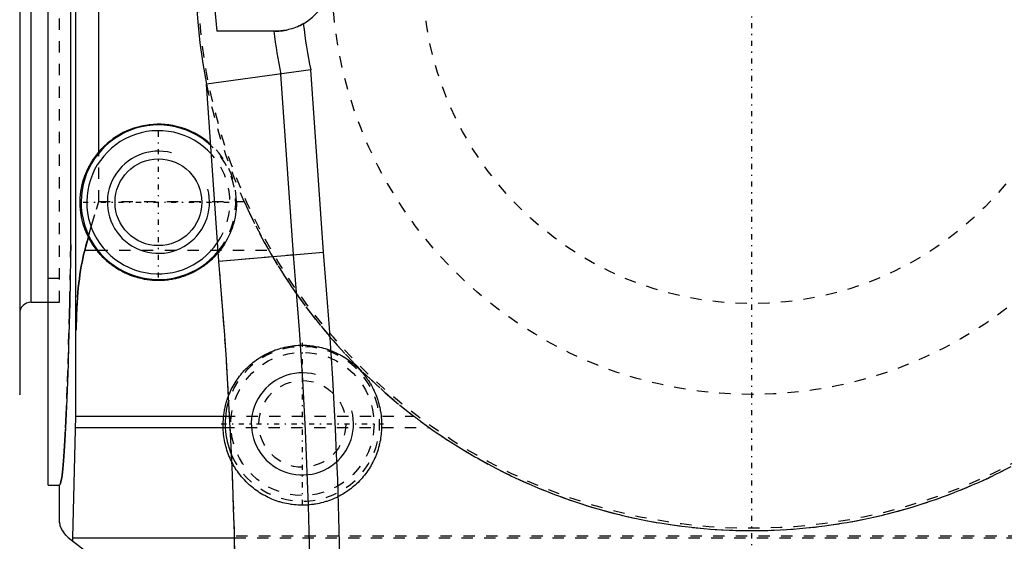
# Model space of a CAD drawing. Extents: x -415 to 216, y -1 to 641.
# Tile 7 of 9: x -164 to -78, y 520 to 566. Entities that reach past the tile are written whole.
import ezdxf

# ---------------------------------------------------------------- set-up
doc = ezdxf.new("R2010")
doc.units = 0
doc.linetypes.add('CENTER', pattern=[1.5, 0.45, -0.5, 0.05, -0.5])
doc.linetypes.add('DASHED', pattern=[2, 1, -1])
for name, color, linetype in [('AM_0', 7, 'CONTINUOUS'), ('AM_10', 7, 'CONTINUOUS'), ('AM_3', 7, 'DASHED'), ('AM_7', 7, 'CENTER')]:
    doc.layers.add(name, color=color, linetype=linetype)

msp = doc.modelspace()

# ---------------------------------------------------------------- linework, layer by layer
at = {"layer": 'AM_0', "color": 7, "linetype": 'CONTINUOUS'}
for p, q in [((-162, 525), (-162, 614.956)), ((-164.5, 613.5), (-164.5, 533)), ((-159.605, 613.666), (-159.575, 531.082)), ((-163.5, 541.13), (-163.5, 598.87)), ((-160, 546.196), (-160, 593.804)), ((-157.533, 554.367), (-157.533, 591.16)), ((-142, 565), (-147.14, 565)), ((-138.855, 561.595), (-148.035, 560.323)), ((-140.372, 545.317), (-141.484, 561.224)), ((-137.733, 545.548), (-138.855, 561.595)), ((-146.945, 544.742), (-148.035, 560.323)), ((-158.449, 546.883), (-158.759, 545.722)), ((-158.759, 545.722), (-157.729, 545.722)), ((-146.961, 544.741), (-137.733, 545.548)), ((-163.5, 541.13), (-162, 541.13)), ((-159.575, 531.082), (-159.848, 520.37)), ((-159.575, 531.082), (-146.533, 531.082)), ((-159.59, 530.082), (-146.574, 530.082)), ((-162, 525), (-161, 525)), ((-161, 521.983), (-161, 525)), ((-160.222, 520.4), (-145.44, 508.996)), ((-159.848, 520.37), (-145.576, 520.37)), ((-159.848, 520.37), (-159.848, 520.112))]:
    msp.add_line(p, q, dxfattribs=at)
for points in [[(-139.516, 565.661, 0), (-139.591, 565.618, 0), (-139.743, 565.538, 0), (-139.896, 565.464, 0), (-139.974, 565.429, 0), (-140.051, 565.396, 0), (-140.206, 565.333, 0), (-140.361, 565.276, 0), (-140.517, 565.225, 0), (-140.67, 565.18, 0), (-140.82, 565.141, 0), (-140.894, 565.124, 0), (-140.967, 565.108, 0), (-141.11, 565.08, 0), (-141.248, 565.057, 0), (-141.382, 565.038, 0), (-141.51, 565.024, 0), (-141.632, 565.014, 0), (-141.69, 565.01, 0), (-141.746, 565.006, 0), (-141.853, 565.002, 0), (-141.953, 565, 0), (-142, 565, 0)], [(-158.449, 546.883, 0), (-158.546, 547.084, 0), (-158.72, 547.495, 0), (-158.867, 547.915, 0), (-158.93, 548.128, 0), (-158.986, 548.343, 0), (-159.042, 548.595, 0), (-159.057, 548.668, 0), (-159.07, 548.74, 0), (-159.077, 548.776, 0), (-159.083, 548.813, 0), (-159.095, 548.886, 0), (-159.106, 548.958, 0), (-159.116, 549.031, 0), (-159.126, 549.105, 0), (-159.135, 549.178, 0), (-159.139, 549.214, 0), (-159.143, 549.251, 0), (-159.15, 549.324, 0), (-159.156, 549.398, 0), (-159.162, 549.471, 0), (-159.166, 549.545, 0), (-159.17, 549.618, 0), (-159.172, 549.655, 0), (-159.173, 549.691, 0), (-159.176, 549.765, 0), (-159.177, 549.838, 0), (-159.178, 549.912, 0), (-159.177, 549.985, 0), (-159.176, 550.059, 0), (-159.176, 550.095, 0), (-159.175, 550.132, 0), (-159.172, 550.206, 0), (-159.169, 550.279, 0), (-159.164, 550.353, 0), (-159.159, 550.426, 0), (-159.153, 550.499, 0), (-159.15, 550.536, 0), (-159.147, 550.573, 0), (-159.139, 550.646, 0), (-159.131, 550.719, 0), (-159.126, 550.756, 0), (-159.122, 550.792, 0), (-159.112, 550.866, 0), (-159.101, 550.938, 0), (-159.095, 550.975, 0), (-159.089, 551.011, 0), (-159.077, 551.084, 0), (-159.064, 551.157, 0), (-159.05, 551.229, 0), (-159.035, 551.302, 0), (-159.02, 551.374, 0), (-159.012, 551.41, 0), (-159.003, 551.446, 0), (-158.986, 551.518, 0), (-158.968, 551.59, 0), (-158.9, 551.839, 0), (-158.76, 552.262, 0), (-158.593, 552.675, 0), (-158.483, 552.911, 0), (-158.45, 552.978, 0), (-158.416, 553.044, 0), (-158.399, 553.077, 0), (-158.382, 553.11, 0), (-158.347, 553.176, 0), (-158.311, 553.241, 0), (-158.293, 553.273, 0), (-158.274, 553.306, 0), (-158.237, 553.37, 0), (-158.199, 553.434, 0), (-158.18, 553.466, 0), (-158.161, 553.497, 0), (-158.122, 553.56, 0), (-158.082, 553.623, 0), (-158.042, 553.685, 0), (-158.001, 553.747, 0), (-157.959, 553.808, 0), (-157.938, 553.839, 0), (-157.917, 553.869, 0), (-157.874, 553.929, 0), (-157.831, 553.989, 0), (-157.787, 554.048, 0), (-157.742, 554.106, 0), (-157.697, 554.165, 0), (-157.675, 554.193, 0), (-157.652, 554.222, 0), (-157.605, 554.28, 0), (-157.557, 554.338, 0), (-157.533, 554.367, 0)], [(-157.729, 545.722, 0), (-157.863, 545.903, 0), (-158.115, 546.281, 0), (-158.344, 546.678, 0), (-158.449, 546.883, 0)], [(-160, 546.196, 0), (-160.018, 545.13, 0), (-160.056, 543.059, 0), (-160.097, 541.074, 0), (-160.119, 540.115, 0), (-160.141, 539.18, 0), (-160.188, 537.384, 0), (-160.238, 535.691, 0), (-160.289, 534.107, 0), (-160.343, 532.636, 0), (-160.399, 531.284, 0), (-160.428, 530.654, 0), (-160.457, 530.055, 0), (-160.517, 528.952, 0), (-160.578, 527.98, 0), (-160.641, 527.14, 0), (-160.705, 526.436, 0), (-160.769, 525.871, 0), (-160.802, 525.64, 0), (-160.835, 525.445, 0), (-160.901, 525.16, 0), (-160.967, 525.018, 0), (-161, 525, 0)], [(-158.759, 545.722, 0), (-158.798, 545.581, 0), (-158.872, 545.285, 0), (-158.944, 544.974, 0), (-158.978, 544.812, 0), (-159.011, 544.646, 0), (-159.076, 544.304, 0), (-159.136, 543.947, 0), (-159.193, 543.577, 0), (-159.246, 543.194, 0), (-159.295, 542.8, 0), (-159.317, 542.599, 0), (-159.339, 542.396, 0), (-159.379, 541.982, 0), (-159.415, 541.559, 0), (-159.503, 540.027, 0), (-159.532, 538.675, 0)], [(-146.999, 545.511, 0), (-147.036, 545.468, 0), (-147.11, 545.381, 0), (-147.186, 545.296, 0), (-147.224, 545.254, 0), (-147.263, 545.212, 0), (-147.342, 545.129, 0), (-147.421, 545.047, 0), (-147.503, 544.967, 0), (-147.585, 544.889, 0), (-147.669, 544.811, 0), (-147.711, 544.773, 0), (-147.754, 544.735, 0), (-147.841, 544.661, 0), (-147.928, 544.588, 0), (-148.017, 544.516, 0), (-148.107, 544.446, 0), (-148.198, 544.377, 0), (-148.244, 544.343, 0), (-148.29, 544.31, 0), (-148.384, 544.244, 0), (-148.478, 544.18, 0), (-148.526, 544.149, 0), (-148.574, 544.118, 0), (-148.67, 544.057, 0), (-148.768, 543.998, 0), (-148.817, 543.969, 0), (-148.866, 543.94, 0), (-148.966, 543.884, 0), (-149.066, 543.83, 0), (-149.167, 543.778, 0), (-149.269, 543.727, 0), (-149.372, 543.677, 0), (-149.424, 543.653, 0), (-149.476, 543.63, 0), (-149.581, 543.584, 0), (-149.686, 543.54, 0), (-149.792, 543.498, 0), (-149.898, 543.457, 0), (-150.006, 543.419, 0), (-150.06, 543.4, 0), (-150.114, 543.382, 0), (-150.222, 543.347, 0), (-150.331, 543.313, 0), (-150.441, 543.282, 0), (-150.551, 543.252, 0), (-150.662, 543.224, 0), (-150.717, 543.211, 0), (-150.773, 543.198, 0), (-150.884, 543.174, 0), (-150.996, 543.152, 0), (-151.109, 543.131, 0), (-151.221, 543.113, 0), (-151.334, 543.096, 0), (-151.391, 543.089, 0), (-151.447, 543.081, 0), (-151.561, 543.068, 0), (-151.674, 543.057, 0), (-151.788, 543.048, 0), (-151.902, 543.041, 0), (-152.016, 543.036, 0), (-152.073, 543.034, 0), (-152.13, 543.032, 0), (-152.244, 543.031, 0), (-152.358, 543.031, 0), (-152.415, 543.032, 0), (-152.472, 543.033, 0), (-152.586, 543.037, 0), (-152.7, 543.043, 0), (-152.757, 543.047, 0), (-152.814, 543.051, 0), (-152.927, 543.061, 0), (-153.041, 543.073, 0), (-153.154, 543.086, 0), (-153.267, 543.102, 0), (-153.38, 543.119, 0), (-153.436, 543.129, 0), (-153.492, 543.138, 0), (-153.605, 543.16, 0), (-153.716, 543.182, 0), (-153.828, 543.207, 0), (-153.939, 543.234, 0), (-154.049, 543.262, 0), (-154.104, 543.277, 0), (-154.159, 543.293, 0), (-154.269, 543.325, 0), (-154.378, 543.359, 0), (-154.486, 543.395, 0), (-154.594, 543.432, 0), (-154.701, 543.472, 0), (-154.754, 543.492, 0), (-154.807, 543.513, 0), (-154.913, 543.556, 0), (-155.018, 543.6, 0), (-155.122, 543.647, 0), (-155.226, 543.695, 0), (-155.328, 543.745, 0), (-155.379, 543.77, 0), (-155.43, 543.796, 0), (-155.531, 543.849, 0), (-155.631, 543.904, 0), (-155.73, 543.961, 0), (-155.828, 544.019, 0), (-155.925, 544.079, 0), (-155.974, 544.109, 0), (-156.022, 544.14, 0), (-156.117, 544.203, 0), (-156.211, 544.268, 0), (-156.257, 544.301, 0), (-156.304, 544.334, 0), (-156.396, 544.401, 0), (-156.486, 544.471, 0), (-156.531, 544.506, 0), (-156.576, 544.541, 0), (-156.664, 544.613, 0), (-156.751, 544.687, 0), (-156.837, 544.762, 0), (-156.922, 544.839, 0), (-157.005, 544.916, 0), (-157.047, 544.956, 0), (-157.087, 544.996, 0), (-157.168, 545.076, 0), (-157.248, 545.158, 0), (-157.326, 545.242, 0), (-157.402, 545.326, 0), (-157.478, 545.412, 0), (-157.515, 545.455, 0), (-157.551, 545.499, 0), (-157.624, 545.587, 0), (-157.694, 545.677, 0), (-157.729, 545.722, 0)], [(-164.5, 532.971, 0), (-164.5, 533, 0)], [(-146.533, 531.082, 0), (-146.528, 531.134, 0), (-146.516, 531.236, 0), (-146.502, 531.338, 0), (-146.495, 531.389, 0), (-146.487, 531.44, 0), (-146.47, 531.541, 0), (-146.452, 531.643, 0), (-146.432, 531.744, 0), (-146.411, 531.845, 0), (-146.389, 531.945, 0), (-146.377, 531.995, 0), (-146.365, 532.045, 0), (-146.339, 532.145, 0), (-146.312, 532.244, 0), (-146.283, 532.343, 0), (-146.253, 532.442, 0), (-146.222, 532.54, 0), (-146.206, 532.589, 0), (-146.189, 532.637, 0), (-146.155, 532.735, 0), (-146.119, 532.831, 0), (-146.101, 532.879, 0)], [(-146.574, 530.082, 0), (-146.574, 530.103, 0), (-146.575, 530.148, 0), (-146.575, 530.195, 0), (-146.575, 530.219, 0), (-146.575, 530.243, 0), (-146.575, 530.293, 0), (-146.575, 530.345, 0), (-146.574, 530.398, 0), (-146.573, 530.453, 0), (-146.572, 530.508, 0), (-146.571, 530.537, 0), (-146.57, 530.565, 0), (-146.567, 530.623, 0), (-146.564, 530.682, 0), (-146.561, 530.742, 0), (-146.557, 530.803, 0), (-146.553, 530.864, 0), (-146.551, 530.895, 0), (-146.548, 530.926, 0), (-146.543, 530.988, 0), (-146.537, 531.051, 0), (-146.533, 531.082, 0)], [(-145.807, 527.033, 0), (-145.846, 527.111, 0), (-145.923, 527.27, 0), (-145.995, 527.431, 0), (-146.03, 527.512, 0), (-146.063, 527.593, 0), (-146.128, 527.757, 0), (-146.187, 527.923, 0), (-146.243, 528.09, 0), (-146.295, 528.258, 0), (-146.342, 528.428, 0), (-146.364, 528.513, 0), (-146.385, 528.599, 0), (-146.424, 528.771, 0), (-146.458, 528.944, 0), (-146.488, 529.117, 0), (-146.513, 529.292, 0), (-146.535, 529.466, 0), (-146.544, 529.554, 0), (-146.551, 529.642, 0), (-146.564, 529.818, 0), (-146.571, 529.994, 0), (-146.574, 530.082, 0)], [(-160.222, 520.4, 0), (-160.448, 520.603, 0), (-160.795, 521.101, 0), (-160.923, 521.432, 0), (-160.948, 521.53, 0), (-160.969, 521.63, 0), (-160.977, 521.68, 0), (-160.978, 521.688, 0), (-160.981, 521.705, 0), (-160.983, 521.722, 0), (-160.984, 521.73, 0), (-160.985, 521.738, 0), (-160.987, 521.755, 0), (-160.989, 521.772, 0), (-160.991, 521.789, 0), (-160.992, 521.806, 0), (-160.994, 521.823, 0), (-160.994, 521.831, 0), (-160.995, 521.839, 0), (-160.996, 521.856, 0), (-160.997, 521.873, 0), (-160.997, 521.883, 0), (-160.998, 521.886, 0), (-160.998, 521.889, 0), (-160.998, 521.89, 0), (-160.998, 521.891, 0), (-160.998, 521.894, 0), (-160.998, 521.897, 0), (-160.998, 521.9, 0), (-160.998, 521.903, 0), (-160.998, 521.906, 0), (-160.999, 521.907, 0), (-160.999, 521.908, 0), (-160.999, 521.911, 0), (-160.999, 521.914, 0), (-160.999, 521.917, 0), (-160.999, 521.92, 0), (-160.999, 521.922, 0), (-160.999, 521.924, 0), (-160.999, 521.925, 0), (-160.999, 521.928, 0), (-160.999, 521.931, 0), (-160.999, 521.932, 0), (-160.999, 521.934, 0), (-160.999, 521.937, 0), (-161, 521.939, 0), (-161, 521.941, 0), (-161, 521.942, 0), (-161, 521.945, 0), (-161, 521.948, 0), (-161, 521.951, 0), (-161, 521.953, 0), (-161, 521.956, 0), (-161, 521.958, 0), (-161, 521.959, 0), (-161, 521.962, 0), (-161, 521.965, 0), (-161, 521.968, 0), (-161, 521.97, 0), (-161, 521.973, 0), (-161, 521.975, 0), (-161, 521.976, 0), (-161, 521.979, 0), (-161, 521.982, 0), (-161, 521.983, 0)]]:
    msp.add_polyline3d(points, dxfattribs=at)
msp.add_circle((-152.281, 549.931), 3.823, dxfattribs=at)
for centre, radius, start, end in [((-100, 570), 49, 348.98306, 191.38994), ((-100, 570), 47.405, 173.9455, 186.0545), ((-142, 570), 5, 299.7892, 60.2108), ((-100, 570), 39.753, 186.26661, 192.20581), ((-100, 570), 42.402, 186.77196, 191.94495), ((-152.281, 549.931), 6.809, 47.24047, 320.75953), ((-152.281, 549.931), 6.309, 42.16823, 325.83177), ((-152.281, 549.931), 6.875, 47.82059, 139.82117), ((-545.439, 509.879), 409.247, 355, 5), ((-545.439, 509.879), 400, 355, 5), ((-545.439, 509.879), 406.598, 355, 5), ((-163.5, 540.13), 1, 90, 180), ((-139.598, 530.402), 6.809, 162.13443, 203.65551)]:
    msp.add_arc(centre, radius, start, end, dxfattribs=at)
at = {"layer": 'AM_10', "color": 7, "linetype": 'CONTINUOUS'}
for centre in [(-152.281, 549.931), (-139.598, 530.402)]:
    msp.add_arc(centre, 4.5, 75, 15, dxfattribs=at)
at = {"layer": 'AM_3', "color": 6, "linetype": 'DASHED'}
for p, q in [((-161, 541.13), (-161, 598.87)), ((-157.533, 550), (-157.533, 554.367)), ((-157.533, 550), (-144.733, 550)), ((-157.729, 545.722), (-142.562, 545.722)), ((-146.961, 544.741), (-140.388, 545.316)), ((-162, 543.25), (-161, 543.25)), ((-162, 541.13), (-161, 541.13)), ((-146.533, 531.082), (-129.773, 531.082)), ((-146.574, 530.082), (-128.417, 530.082)), ((-54.42, 520.5), (-145.58, 520.5)), ((-145.576, 520.37), (-54.424, 520.37))]:
    msp.add_line(p, q, dxfattribs=at)
for points in [[(-158.759, 545.722, 0), (-158.729, 545.839, 0), (-158.667, 546.076, 0), (-158.604, 546.314, 0), (-158.572, 546.434, 0), (-158.539, 546.554, 0), (-158.473, 546.795, 0), (-158.405, 547.038, 0), (-158.162, 547.887, 0), (-157.738, 549.318, 0), (-157.533, 550, 0)], [(-145.406, 550, 0), (-145.406, 549.877, 0), (-145.412, 549.63, 0), (-145.428, 549.38, 0), (-145.439, 549.255, 0), (-145.452, 549.13, 0), (-145.486, 548.878, 0), (-145.53, 548.626, 0), (-145.583, 548.375, 0), (-145.645, 548.125, 0), (-145.717, 547.877, 0), (-145.757, 547.754, 0), (-145.798, 547.632, 0), (-145.889, 547.389, 0), (-145.988, 547.151, 0), (-146.096, 546.916, 0), (-146.213, 546.686, 0), (-146.337, 546.461, 0), (-146.403, 546.351, 0), (-146.47, 546.242, 0), (-146.61, 546.029, 0), (-146.756, 545.822, 0), (-146.832, 545.722, 0)], [(-144.733, 550, 0), (-144.404, 549.282, 0), (-143.707, 547.848, 0), (-142.956, 546.426, 0), (-142.562, 545.722, 0)], [(-161, 525, 0), (-160.967, 525.018, 0), (-160.901, 525.16, 0), (-160.835, 525.445, 0), (-160.802, 525.64, 0), (-160.769, 525.871, 0), (-160.705, 526.436, 0), (-160.641, 527.14, 0), (-160.578, 527.98, 0), (-160.517, 528.952, 0), (-160.457, 530.055, 0), (-160.428, 530.654, 0), (-160.399, 531.284, 0), (-160.343, 532.636, 0), (-160.289, 534.107, 0), (-160.238, 535.691, 0), (-160.188, 537.384, 0), (-160.141, 539.18, 0), (-160.119, 540.115, 0), (-160.097, 541.074, 0), (-160.056, 543.059, 0), (-160.018, 545.13, 0), (-160, 546.196, 0)], [(-159.532, 538.675, 0), (-159.503, 540.027, 0), (-159.415, 541.559, 0), (-159.379, 541.982, 0), (-159.339, 542.396, 0), (-159.317, 542.599, 0), (-159.295, 542.8, 0), (-159.246, 543.194, 0), (-159.193, 543.577, 0), (-159.136, 543.947, 0), (-159.076, 544.304, 0), (-159.011, 544.646, 0), (-158.978, 544.812, 0), (-158.944, 544.974, 0), (-158.872, 545.285, 0), (-158.798, 545.581, 0), (-158.759, 545.722, 0)], [(-146.832, 545.722, 0), (-146.859, 545.686, 0), (-146.914, 545.616, 0), (-146.971, 545.546, 0), (-146.999, 545.511, 0)], [(-142.562, 545.722, 0), (-142.291, 545.251, 0), (-141.731, 544.319, 0), (-141.151, 543.399, 0), (-140.853, 542.945, 0), (-140.551, 542.493, 0), (-139.931, 541.6, 0), (-139.291, 540.721, 0), (-138.631, 539.857, 0), (-137.953, 539.007, 0), (-137.256, 538.173, 0), (-136.901, 537.762, 0), (-136.541, 537.354, 0), (-135.808, 536.552, 0), (-135.057, 535.765, 0), (-134.289, 534.996, 0), (-133.504, 534.244, 0), (-132.702, 533.509, 0), (-132.295, 533.149, 0), (-131.885, 532.793, 0), (-131.051, 532.095, 0), (-130.203, 531.415, 0), (-129.773, 531.082, 0)], [(-146.101, 532.879, 0), (-146.069, 532.959, 0), (-146.003, 533.118, 0), (-145.933, 533.276, 0), (-145.896, 533.354, 0), (-145.859, 533.431, 0), (-145.781, 533.585, 0), (-145.7, 533.737, 0), (-145.614, 533.887, 0), (-145.525, 534.034, 0), (-145.433, 534.18, 0), (-145.385, 534.252, 0), (-145.337, 534.323, 0), (-145.237, 534.463, 0), (-145.134, 534.601, 0), (-145.028, 534.737, 0), (-144.918, 534.87, 0), (-144.805, 535, 0), (-144.747, 535.064, 0), (-144.689, 535.127, 0), (-144.57, 535.251, 0), (-144.447, 535.373, 0), (-144.385, 535.432, 0), (-144.322, 535.491, 0), (-144.194, 535.606, 0), (-144.063, 535.718, 0), (-143.996, 535.773, 0), (-143.929, 535.827, 0), (-143.793, 535.932, 0), (-143.654, 536.034, 0), (-143.512, 536.133, 0), (-143.369, 536.228, 0), (-143.223, 536.319, 0), (-143.149, 536.363, 0), (-143.074, 536.407, 0), (-142.924, 536.491, 0), (-142.771, 536.571, 0), (-142.617, 536.648, 0), (-142.461, 536.72, 0), (-142.303, 536.789, 0), (-142.223, 536.822, 0), (-142.143, 536.854, 0), (-141.982, 536.915, 0), (-141.819, 536.972, 0), (-141.656, 537.025, 0), (-141.49, 537.073, 0), (-141.324, 537.118, 0), (-141.24, 537.139, 0), (-141.156, 537.159, 0), (-140.988, 537.195, 0), (-140.819, 537.227, 0), (-140.649, 537.256, 0), (-140.478, 537.279, 0), (-140.307, 537.299, 0), (-140.221, 537.307, 0), (-140.135, 537.314, 0), (-139.963, 537.326, 0), (-139.791, 537.332, 0), (-139.619, 537.335, 0), (-139.447, 537.334, 0), (-139.274, 537.328, 0), (-139.188, 537.323, 0), (-139.102, 537.318, 0), (-138.931, 537.303, 0), (-138.759, 537.285, 0), (-138.674, 537.274, 0), (-138.589, 537.262, 0), (-138.418, 537.235, 0), (-138.249, 537.203, 0), (-138.165, 537.186, 0), (-138.08, 537.168, 0), (-137.913, 537.128, 0), (-137.746, 537.085, 0), (-137.581, 537.037, 0), (-137.416, 536.985, 0), (-137.253, 536.929, 0), (-137.172, 536.9, 0), (-137.092, 536.869, 0), (-136.932, 536.805, 0), (-136.773, 536.737, 0), (-136.617, 536.666, 0), (-136.462, 536.59, 0), (-136.309, 536.511, 0), (-136.233, 536.47, 0), (-136.158, 536.428, 0), (-136.009, 536.341, 0), (-135.863, 536.25, 0), (-135.718, 536.156, 0), (-135.576, 536.058, 0), (-135.437, 535.957, 0), (-135.368, 535.905, 0), (-135.3, 535.853, 0), (-135.165, 535.745, 0), (-135.034, 535.634, 0), (-134.905, 535.519, 0), (-134.779, 535.402, 0), (-134.656, 535.281, 0), (-134.596, 535.22, 0), (-134.536, 535.158, 0), (-134.419, 535.031, 0), (-134.305, 534.902, 0), (-134.195, 534.769, 0), (-134.087, 534.635, 0), (-133.984, 534.497, 0), (-133.933, 534.427, 0), (-133.883, 534.357, 0), (-133.786, 534.215, 0), (-133.693, 534.07, 0), (-133.647, 533.997, 0), (-133.603, 533.923, 0), (-133.517, 533.774, 0), (-133.434, 533.622, 0), (-133.395, 533.546, 0), (-133.356, 533.469, 0), (-133.281, 533.314, 0), (-133.21, 533.157, 0), (-133.143, 532.998, 0), (-133.08, 532.838, 0), (-133.02, 532.676, 0), (-132.992, 532.595, 0), (-132.965, 532.513, 0), (-132.914, 532.348, 0), (-132.867, 532.182, 0), (-132.824, 532.016, 0), (-132.785, 531.848, 0), (-132.751, 531.679, 0), (-132.735, 531.594, 0), (-132.72, 531.509, 0), (-132.694, 531.339, 0), (-132.672, 531.168, 0), (-132.663, 531.082, 0)], [(-132.663, 531.082, 0), (-132.659, 531.051, 0), (-132.653, 530.988, 0), (-132.648, 530.926, 0), (-132.645, 530.895, 0), (-132.643, 530.864, 0), (-132.639, 530.803, 0), (-132.635, 530.742, 0), (-132.632, 530.682, 0), (-132.629, 530.623, 0), (-132.626, 530.565, 0), (-132.625, 530.537, 0), (-132.624, 530.508, 0), (-132.623, 530.453, 0), (-132.622, 530.398, 0), (-132.621, 530.345, 0), (-132.621, 530.293, 0), (-132.621, 530.243, 0), (-132.621, 530.219, 0), (-132.621, 530.195, 0), (-132.621, 530.148, 0), (-132.622, 530.103, 0), (-132.622, 530.082, 0)], [(-129.773, 531.082, 0), (-129.734, 531.053, 0), (-129.655, 530.993, 0), (-129.577, 530.933, 0), (-129.538, 530.904, 0), (-129.498, 530.874, 0), (-129.42, 530.815, 0), (-129.342, 530.756, 0), (-129.263, 530.698, 0), (-129.186, 530.64, 0), (-129.108, 530.583, 0), (-129.07, 530.555, 0), (-129.032, 530.526, 0), (-128.956, 530.471, 0), (-128.88, 530.416, 0), (-128.806, 530.361, 0), (-128.733, 530.308, 0), (-128.66, 530.256, 0), (-128.625, 530.23, 0), (-128.589, 530.205, 0), (-128.519, 530.155, 0), (-128.451, 530.106, 0), (-128.417, 530.082, 0)], [(-132.622, 530.082, 0), (-132.624, 529.996, 0), (-132.632, 529.825, 0), (-132.644, 529.654, 0), (-132.651, 529.569, 0), (-132.66, 529.484, 0), (-132.68, 529.314, 0), (-132.704, 529.145, 0), (-132.732, 528.976, 0), (-132.765, 528.808, 0), (-132.801, 528.64, 0), (-132.821, 528.557, 0), (-132.842, 528.474, 0), (-132.887, 528.309, 0), (-132.935, 528.145, 0), (-132.988, 527.982, 0), (-133.045, 527.821, 0), (-133.106, 527.661, 0), (-133.137, 527.581, 0), (-133.17, 527.502, 0), (-133.239, 527.345, 0), (-133.311, 527.19, 0), (-133.349, 527.113, 0), (-133.387, 527.037, 0), (-133.467, 526.885, 0), (-133.55, 526.736, 0), (-133.593, 526.662, 0), (-133.637, 526.589, 0), (-133.728, 526.444, 0), (-133.822, 526.301, 0), (-133.92, 526.16, 0), (-134.021, 526.022, 0), (-134.126, 525.887, 0), (-134.179, 525.82, 0), (-134.234, 525.754, 0), (-134.345, 525.624, 0), (-134.459, 525.496, 0), (-134.576, 525.371, 0), (-134.696, 525.25, 0), (-134.82, 525.131, 0), (-134.882, 525.073, 0), (-134.946, 525.015, 0), (-135.075, 524.903, 0), (-135.206, 524.793, 0), (-135.34, 524.687, 0), (-135.477, 524.584, 0), (-135.616, 524.485, 0), (-135.687, 524.437, 0), (-135.758, 524.389, 0), (-135.902, 524.297, 0), (-136.048, 524.208, 0), (-136.197, 524.123, 0), (-136.347, 524.041, 0), (-136.5, 523.963, 0), (-136.576, 523.926, 0), (-136.654, 523.889, 0), (-136.81, 523.819, 0), (-136.967, 523.752, 0), (-137.127, 523.69, 0), (-137.287, 523.631, 0), (-137.45, 523.576, 0), (-137.531, 523.55, 0), (-137.613, 523.525, 0), (-137.778, 523.479, 0), (-137.943, 523.436, 0), (-138.026, 523.416, 0), (-138.11, 523.398, 0), (-138.278, 523.363, 0), (-138.446, 523.333, 0), (-138.53, 523.319, 0), (-138.615, 523.307, 0), (-138.785, 523.285, 0), (-138.955, 523.267, 0), (-139.125, 523.253, 0), (-139.296, 523.244, 0), (-139.467, 523.238, 0), (-139.553, 523.237, 0), (-139.638, 523.237, 0), (-139.809, 523.24, 0), (-139.98, 523.248, 0), (-140.151, 523.259, 0), (-140.321, 523.275, 0), (-140.491, 523.294, 0), (-140.576, 523.306, 0), (-140.661, 523.318, 0), (-140.83, 523.347, 0), (-140.998, 523.379, 0), (-141.165, 523.415, 0), (-141.331, 523.456, 0), (-141.496, 523.5, 0), (-141.578, 523.524, 0), (-141.66, 523.549, 0), (-141.823, 523.601, 0), (-141.985, 523.658, 0), (-142.145, 523.719, 0), (-142.303, 523.783, 0), (-142.46, 523.851, 0), (-142.538, 523.887, 0), (-142.615, 523.923, 0), (-142.769, 523.999, 0), (-142.92, 524.079, 0), (-143.07, 524.162, 0), (-143.217, 524.249, 0), (-143.362, 524.34, 0), (-143.434, 524.386, 0), (-143.505, 524.434, 0), (-143.646, 524.532, 0), (-143.784, 524.633, 0), (-143.852, 524.684, 0), (-143.919, 524.737, 0), (-144.052, 524.845, 0), (-144.183, 524.955, 0), (-144.247, 525.012, 0), (-144.31, 525.069, 0), (-144.435, 525.187, 0), (-144.557, 525.307, 0), (-144.676, 525.43, 0), (-144.792, 525.556, 0), (-144.904, 525.685, 0), (-144.959, 525.75, 0), (-145.014, 525.816, 0), (-145.12, 525.95, 0), (-145.223, 526.087, 0), (-145.322, 526.226, 0), (-145.418, 526.368, 0), (-145.511, 526.512, 0), (-145.556, 526.585, 0), (-145.6, 526.658, 0), (-145.686, 526.806, 0), (-145.767, 526.957, 0), (-145.807, 527.033, 0)], [(-128.417, 530.082, 0), (-128.188, 529.92, 0), (-127.727, 529.599, 0), (-127.262, 529.284, 0), (-127.029, 529.129, 0), (-126.794, 528.975, 0), (-126.322, 528.67, 0), (-125.847, 528.371, 0), (-125.368, 528.078, 0), (-124.886, 527.79, 0), (-124.401, 527.508, 0), (-124.157, 527.369, 0), (-123.913, 527.231, 0), (-123.421, 526.96, 0), (-122.927, 526.694, 0), (-122.429, 526.435, 0), (-121.928, 526.181, 0), (-121.425, 525.932, 0), (-121.172, 525.81, 0), (-120.919, 525.69, 0), (-120.41, 525.453, 0), (-119.898, 525.222, 0), (-119.641, 525.109, 0), (-119.384, 524.997, 0), (-118.867, 524.778, 0), (-118.348, 524.565, 0), (-118.087, 524.46, 0), (-117.826, 524.358, 0), (-117.302, 524.156, 0), (-116.776, 523.961, 0), (-116.247, 523.772, 0), (-115.716, 523.589, 0), (-115.184, 523.412, 0), (-114.916, 523.326, 0), (-114.649, 523.241, 0), (-114.112, 523.076, 0), (-113.574, 522.918, 0), (-113.033, 522.765, 0), (-112.491, 522.619, 0), (-111.948, 522.479, 0), (-111.675, 522.411, 0), (-111.403, 522.345, 0), (-110.856, 522.218, 0), (-110.308, 522.096, 0), (-109.758, 521.982, 0), (-109.208, 521.873, 0), (-108.656, 521.771, 0), (-108.379, 521.722, 0), (-108.102, 521.675, 0), (-107.548, 521.585, 0), (-106.993, 521.502, 0), (-106.437, 521.425, 0), (-105.88, 521.354, 0), (-105.323, 521.29, 0), (-105.043, 521.26, 0), (-104.764, 521.232, 0), (-104.205, 521.181, 0), (-103.646, 521.136, 0), (-103.085, 521.097, 0), (-102.525, 521.065, 0), (-101.964, 521.039, 0), (-101.684, 521.029, 0), (-101.403, 521.02, 0), (-100.842, 521.007, 0), (-100.281, 521.001, 0), (-100, 521, 0), (-99.719, 521.001, 0), (-99.158, 521.007, 0), (-98.597, 521.02, 0), (-98.316, 521.029, 0), (-98.036, 521.039, 0), (-97.475, 521.065, 0), (-96.915, 521.097, 0), (-96.354, 521.136, 0), (-95.795, 521.181, 0), (-95.236, 521.232, 0), (-94.957, 521.26, 0), (-94.677, 521.29, 0), (-94.12, 521.354, 0), (-93.563, 521.425, 0), (-93.007, 521.502, 0), (-92.452, 521.585, 0), (-91.898, 521.675, 0), (-91.621, 521.722, 0), (-91.344, 521.771, 0), (-90.792, 521.873, 0), (-90.242, 521.982, 0), (-89.692, 522.096, 0), (-89.144, 522.218, 0), (-88.597, 522.345, 0), (-88.325, 522.411, 0), (-88.052, 522.479, 0), (-87.509, 522.619, 0), (-86.967, 522.765, 0), (-86.426, 522.918, 0), (-85.888, 523.076, 0), (-85.351, 523.241, 0), (-85.084, 523.326, 0), (-84.816, 523.412, 0), (-84.284, 523.589, 0), (-83.753, 523.772, 0), (-83.224, 523.961, 0), (-82.698, 524.156, 0), (-82.174, 524.358, 0), (-81.913, 524.46, 0), (-81.652, 524.565, 0), (-81.133, 524.778, 0), (-80.616, 524.997, 0), (-80.359, 525.109, 0), (-80.102, 525.222, 0), (-79.59, 525.453, 0), (-79.081, 525.69, 0), (-78.828, 525.81, 0), (-78.575, 525.932, 0), (-78.072, 526.181, 0), (-77.571, 526.435, 0)]]:
    msp.add_polyline3d(points, dxfattribs=at)
for centre, radius in [((-100, 570), 48.8), ((-100, 570), 37), ((-100, 570), 37), ((-100, 570), 29), ((-139.598, 530.402), 6.309), ((-139.598, 530.402), 3.823)]:
    msp.add_circle(centre, radius, dxfattribs=at)
for centre, radius, start, end in [((-142, 570), 5, 270, 299.7892), ((-100, 570), 49, 191.38994, 348.98306), ((-152.281, 549.931), 6.875, 0.5718, 47.82059), ((-152.281, 549.931), 6.809, 320.75953, 47.24047), ((-152.281, 549.931), 6.309, 325.83177, 42.16823), ((-545.439, 509.879), 400, 0.7164, 5), ((-139.598, 530.402), 6.809, 203.65551, 162.13443)]:
    msp.add_arc(centre, radius, start, end, dxfattribs=at)
at = {"layer": 'AM_7', "color": 4, "linetype": 'CENTER'}
for p, q in [((-100, 518.76), (-100, 621.24)), ((-152.281, 543.307), (-152.281, 556.556)), ((-158.905, 549.931), (-145.656, 549.931)), ((-139.598, 523.253), (-139.598, 537.551)), ((-146.747, 530.402), (-132.449, 530.402))]:
    msp.add_line(p, q, dxfattribs=at)

doc.saveas('drawing.dxf')
